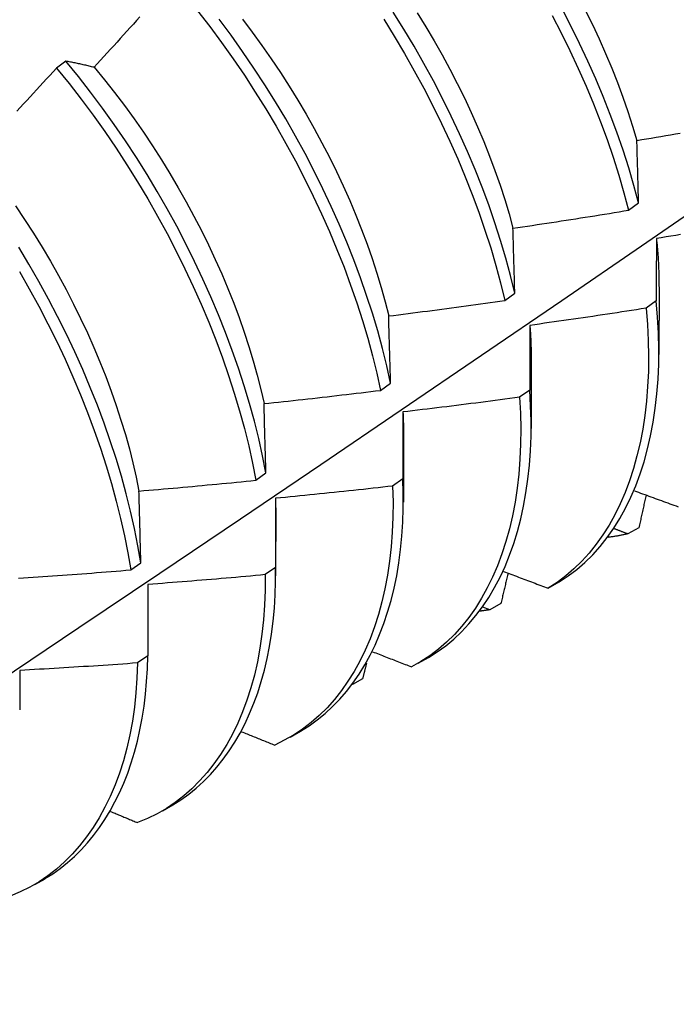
# Model space of a CAD drawing. Header units: inches. Extents: x 17 to 237, y 17 to 149.
# Tile 90 of 113: x 223.75 to 223.929, y 78.497 to 78.765. Entities that reach past the tile are written whole.
import ezdxf

# ---------------------------------------------------------------- set-up
doc = ezdxf.new("R2010")
doc.units = ezdxf.units.IN
doc.header["$MEASUREMENT"] = 0
doc.layers.add('Visible Edges(ANSI)', color=7, linetype='Continuous', lineweight=25)

msp = doc.modelspace()

# ---------------------------------------------------------------- linework, layer by layer
at = {"layer": 'Visible Edges(ANSI)'}
for p, q in [((223.7629, 78.75372), (223.76035, 78.75178)), ((223.91614, 78.71312), (223.91886, 78.7151)), ((223.88241, 78.68857), (223.88514, 78.69055)), ((223.92442, 78.69229), (223.9244, 78.6738)), ((223.92365, 78.6884), (223.92088, 78.68643)), ((223.88962, 78.6722), (223.8896, 78.65371)), ((223.84857, 78.66405), (223.85131, 78.66603)), ((223.88922, 78.66413), (223.88643, 78.66218)), ((223.85482, 78.65211), (223.8548, 78.63362)), ((223.81461, 78.63957), (223.81736, 78.64155)), ((223.85466, 78.63993), (223.85186, 78.63798)), ((223.82003, 78.63202), (223.82, 78.61353)), ((223.91892, 78.62665), (223.91588, 78.62497)), ((223.78054, 78.61514), (223.78329, 78.61712)), ((223.81999, 78.6158), (223.81718, 78.61386)), ((223.78522, 78.61119), (223.78519, 78.59175)), ((223.89422, 78.61017), (223.89722, 78.61191)), ((223.8783, 78.60431), (223.87648, 78.60502)), ((223.88134, 78.60597), (223.8783, 78.60431)), ((223.78519, 78.59175), (223.78237, 78.58981)), ((223.85879, 78.58971), (223.8616, 78.59133)), ((223.84369, 78.58545), (223.84098, 78.58398)), ((223.82399, 78.56962), (223.8268, 78.57124)), ((223.78919, 78.54953), (223.79201, 78.55115)), ((223.75439, 78.52944), (223.75721, 78.53106))]:
    msp.add_line(p, q, dxfattribs=at)
at = {"layer": 'Visible Edges(ANSI)', "flags": 128}
for points in [[(223.91886, 78.7151), (223.91758, 78.71988), (223.91616, 78.72468), (223.91462, 78.72951), (223.91295, 78.73434), (223.91115, 78.73919), (223.90924, 78.74404), (223.9072, 78.74889), (223.90505, 78.75373), (223.90279, 78.75856), (223.90041, 78.76336), (223.89793, 78.76814)], [(223.90433, 78.76762), (223.90626, 78.76369), (223.90811, 78.75975), (223.90987, 78.7558), (223.91153, 78.75184), (223.9131, 78.74788), (223.91458, 78.74392), (223.91595, 78.73997), (223.91722, 78.73604), (223.9184, 78.73212)], [(223.78305, 78.7658), (223.78216, 78.76481), (223.78127, 78.76382), (223.78038, 78.76283), (223.77949, 78.76185), (223.7786, 78.76086), (223.77771, 78.75988), (223.77682, 78.75889), (223.77592, 78.75791), (223.77503, 78.75693), (223.77414, 78.75595), (223.77324, 78.75497), (223.77235, 78.75399), (223.77145, 78.75301), (223.77055, 78.75203)], [(223.79875, 78.76743), (223.80206, 78.76315), (223.8053, 78.75879), (223.80845, 78.75436), (223.81151, 78.74986), (223.81448, 78.7453), (223.81736, 78.74068), (223.82014, 78.73601), (223.82283, 78.7313), (223.82541, 78.72655), (223.82789, 78.72177), (223.83026, 78.71696), (223.83253, 78.71214), (223.83468, 78.7073), (223.83672, 78.70245), (223.83864, 78.69759), (223.84044, 78.69274), (223.84211, 78.6879), (223.84367, 78.68308), (223.84509, 78.67828), (223.84639, 78.6735), (223.84755, 78.66876), (223.84857, 78.66405)], [(223.85131, 78.66603), (223.85027, 78.67074), (223.8491, 78.67548), (223.8478, 78.68026), (223.84637, 78.68507), (223.8448, 78.68989), (223.84312, 78.69474), (223.84131, 78.69959), (223.83938, 78.70444), (223.83733, 78.70929), (223.83517, 78.71413), (223.8329, 78.71895), (223.83052, 78.72376), (223.82803, 78.72854), (223.82544, 78.73328), (223.82275, 78.73799), (223.81995, 78.74265), (223.81707, 78.74727), (223.81409, 78.75182), (223.81102, 78.75632), (223.80787, 78.76075), (223.80462, 78.7651)], [(223.81097, 78.76516), (223.81366, 78.76161), (223.81629, 78.758), (223.81884, 78.75435), (223.82133, 78.75064), (223.82374, 78.74688), (223.82608, 78.74309), (223.82834, 78.73926), (223.83052, 78.7354), (223.83262, 78.73151), (223.83464, 78.72759), (223.83658, 78.72366), (223.83842, 78.71972), (223.84018, 78.71576), (223.84185, 78.7118), (223.84342, 78.70784), (223.8449, 78.70389), (223.84628, 78.69994), (223.84757, 78.696), (223.84875, 78.69208), (223.84982, 78.68818), (223.8508, 78.68431)], [(223.84944, 78.76511), (223.85232, 78.76049), (223.8551, 78.75582), (223.85778, 78.75111), (223.86036, 78.74636), (223.86284, 78.74157), (223.8652, 78.73677), (223.86746, 78.73194), (223.86961, 78.7271), (223.87164, 78.72225), (223.87356, 78.7174), (223.87535, 78.71255), (223.87702, 78.70771), (223.87857, 78.70289), (223.87998, 78.69808), (223.88126, 78.69331), (223.88241, 78.68857)], [(223.88514, 78.69055), (223.88398, 78.69529), (223.88269, 78.70007), (223.88127, 78.70488), (223.87971, 78.7097), (223.87803, 78.71454), (223.87623, 78.71939), (223.87431, 78.72424), (223.87227, 78.72909), (223.87011, 78.73393), (223.86784, 78.73876), (223.86546, 78.74356), (223.86298, 78.74834), (223.86039, 78.75309), (223.8577, 78.7578), (223.85491, 78.76246), (223.85203, 78.76708)], [(223.85858, 78.7669), (223.86091, 78.7631), (223.86318, 78.75927), (223.86536, 78.75541), (223.86746, 78.75152), (223.86948, 78.74761), (223.87142, 78.74368), (223.87327, 78.73973), (223.87502, 78.73578), (223.87669, 78.73182), (223.87826, 78.72786), (223.87974, 78.7239), (223.88112, 78.71995), (223.8824, 78.71602), (223.88357, 78.7121), (223.88464, 78.7082)], [(223.89531, 78.76616), (223.89778, 78.76138), (223.90015, 78.75657), (223.90241, 78.75174), (223.90455, 78.7469), (223.90657, 78.74205), (223.90848, 78.7372), (223.91027, 78.73235), (223.91193, 78.72752), (223.91346, 78.72269), (223.91487, 78.71789), (223.91614, 78.71312)], [(223.76035, 78.75178), (223.75945, 78.7508), (223.75855, 78.74983), (223.75765, 78.74886), (223.75674, 78.74788), (223.75584, 78.74691), (223.75493, 78.74594), (223.75403, 78.74497), (223.75312, 78.744), (223.75222, 78.74303), (223.75131, 78.74206), (223.7504, 78.74109), (223.74949, 78.74013)], [(223.76035, 78.75178), (223.76376, 78.74759), (223.76708, 78.74332), (223.77032, 78.73896), (223.77348, 78.73454), (223.77654, 78.73004), (223.77952, 78.72548), (223.7824, 78.72087), (223.78519, 78.71621), (223.78788, 78.7115), (223.79046, 78.70675), (223.79295, 78.70197), (223.79532, 78.69716), (223.79759, 78.69234), (223.79975, 78.6875), (223.80179, 78.68264), (223.80371, 78.67779), (223.80552, 78.67294), (223.8072, 78.6681), (223.80876, 78.66327), (223.8102, 78.65847), (223.8115, 78.65369), (223.81267, 78.64894), (223.81371, 78.64424), (223.81461, 78.63957)], [(223.77055, 78.75203), (223.77022, 78.75211), (223.7699, 78.75219), (223.76957, 78.75227), (223.76925, 78.75235), (223.76892, 78.75242), (223.7686, 78.7525), (223.76828, 78.75258), (223.76795, 78.75265), (223.76763, 78.75272), (223.76731, 78.7528), (223.76699, 78.75287), (223.76667, 78.75294), (223.76635, 78.75301), (223.76604, 78.75308), (223.76572, 78.75315), (223.7654, 78.75321), (223.76509, 78.75328), (223.76477, 78.75334), (223.76446, 78.75341), (223.76414, 78.75347), (223.76383, 78.75353), (223.76352, 78.7536), (223.76321, 78.75366), (223.7629, 78.75372)], [(223.81736, 78.64155), (223.81645, 78.64622), (223.8154, 78.65093), (223.81422, 78.65568), (223.81291, 78.66046), (223.81146, 78.66526), (223.80989, 78.67009), (223.8082, 78.67493), (223.80638, 78.67978), (223.80445, 78.68464), (223.8024, 78.68949), (223.80023, 78.69433), (223.79796, 78.69915), (223.79557, 78.70396), (223.79308, 78.70873), (223.79049, 78.71348), (223.78779, 78.71818), (223.785, 78.72285), (223.78211, 78.72746), (223.77912, 78.73201), (223.77605, 78.7365), (223.77289, 78.74092), (223.76964, 78.74527), (223.76631, 78.74954), (223.7629, 78.75372)], [(223.77055, 78.75203), (223.77337, 78.74862), (223.77613, 78.74513), (223.77882, 78.74159), (223.78145, 78.73799), (223.784, 78.73433), (223.78649, 78.73062), (223.7889, 78.72687), (223.79124, 78.72308), (223.7935, 78.71925), (223.79568, 78.71538), (223.79778, 78.71149), (223.7998, 78.70758), (223.80174, 78.70365), (223.80358, 78.6997), (223.80534, 78.69575), (223.80701, 78.69179), (223.80859, 78.68783), (223.81007, 78.68387), (223.81145, 78.67992), (223.81273, 78.67598), (223.81392, 78.67206), (223.815, 78.66817), (223.81598, 78.6643), (223.81685, 78.66045)], [(223.9184, 78.73212), (223.9197, 78.73234), (223.92101, 78.73256), (223.92232, 78.73278), (223.92363, 78.733), (223.92494, 78.73323), (223.92625, 78.73345), (223.92755, 78.73368), (223.92886, 78.73391), (223.93017, 78.73414)], [(223.91886, 78.7151), (223.91884, 78.71582), (223.91882, 78.71654), (223.9188, 78.71726), (223.91878, 78.71798), (223.91876, 78.7187), (223.91874, 78.71941), (223.91872, 78.72013), (223.9187, 78.72084), (223.91868, 78.72155), (223.91866, 78.72226), (223.91865, 78.72297), (223.91863, 78.72368), (223.91861, 78.72439), (223.91859, 78.7251), (223.91857, 78.72581), (223.91855, 78.72651), (223.91853, 78.72722), (223.91851, 78.72792), (223.91849, 78.72862), (223.91847, 78.72932), (223.91845, 78.73002), (223.91843, 78.73072), (223.91841, 78.73142), (223.9184, 78.73212)], [(223.61118, 78.49685), (223.63348, 78.51141), (223.65574, 78.52601), (223.67795, 78.54064), (223.70013, 78.5553), (223.72227, 78.56999), (223.74436, 78.58471), (223.76642, 78.59946), (223.78844, 78.61424), (223.81041, 78.62904), (223.83235, 78.64387), (223.85424, 78.65872), (223.8761, 78.6736), (223.89791, 78.6885), (223.91969, 78.70342), (223.94143, 78.71836)], [(223.74917, 78.71431), (223.75165, 78.71061), (223.75407, 78.70686), (223.7564, 78.70306), (223.75867, 78.69923), (223.76085, 78.69537), (223.76295, 78.69148), (223.76497, 78.68757), (223.7669, 78.68364), (223.76875, 78.67969), (223.7705, 78.67574), (223.77217, 78.67178), (223.77375, 78.66781), (223.77523, 78.66386), (223.77661, 78.65991), (223.7779, 78.65597), (223.77909, 78.65205), (223.78017, 78.64815), (223.78116, 78.64428), (223.78203, 78.64044), (223.7828, 78.63663)], [(223.88464, 78.7082), (223.88596, 78.70839), (223.88727, 78.70859), (223.88859, 78.70878), (223.8899, 78.70898), (223.89122, 78.70918), (223.89253, 78.70937), (223.89384, 78.70957), (223.89516, 78.70977), (223.89647, 78.70997), (223.89778, 78.71018), (223.89909, 78.71038), (223.90041, 78.71058), (223.90172, 78.71079), (223.90303, 78.711), (223.90434, 78.7112), (223.90565, 78.71141), (223.90696, 78.71162), (223.90828, 78.71183), (223.90959, 78.71204), (223.9109, 78.71226), (223.91221, 78.71247), (223.91352, 78.71268), (223.91483, 78.7129), (223.91614, 78.71312)], [(223.88514, 78.69055), (223.88512, 78.6913), (223.8851, 78.69204), (223.88508, 78.69279), (223.88506, 78.69353), (223.88504, 78.69427), (223.88502, 78.69502), (223.885, 78.69576), (223.88498, 78.6965), (223.88496, 78.69724), (223.88494, 78.69798), (223.88492, 78.69871), (223.88489, 78.69945), (223.88487, 78.70018), (223.88485, 78.70092), (223.88483, 78.70165), (223.88481, 78.70238), (223.88479, 78.70311), (223.88477, 78.70384), (223.88475, 78.70457), (223.88473, 78.7053), (223.88471, 78.70603), (223.88469, 78.70675), (223.88467, 78.70748), (223.88464, 78.7082)], [(223.93028, 78.70646), (223.92897, 78.70625), (223.92766, 78.70603), (223.92634, 78.70582), (223.92503, 78.70561), (223.92371, 78.7054)], [(223.92371, 78.7054), (223.92371, 78.7047), (223.92371, 78.704), (223.9237, 78.7033), (223.9237, 78.7026), (223.9237, 78.7019), (223.92369, 78.7012), (223.92369, 78.7005), (223.92369, 78.6998), (223.92368, 78.69909), (223.92368, 78.69838), (223.92368, 78.69768), (223.92368, 78.69697), (223.92367, 78.69626), (223.92367, 78.69555), (223.92367, 78.69484), (223.92367, 78.69413), (223.92367, 78.69342), (223.92366, 78.6927), (223.92366, 78.69199), (223.92366, 78.69127), (223.92366, 78.69055), (223.92366, 78.68984), (223.92366, 78.68912), (223.92365, 78.6884)], [(223.92371, 78.7054), (223.92377, 78.70484), (223.92383, 78.70427), (223.92388, 78.70372), (223.92393, 78.70316), (223.92398, 78.7026), (223.92402, 78.70205), (223.92407, 78.70149), (223.92411, 78.70094), (223.92414, 78.70039), (223.92418, 78.69984), (223.92421, 78.69929), (223.92424, 78.69875), (223.92427, 78.6982), (223.92429, 78.69766), (223.92431, 78.69712), (223.92433, 78.69658), (223.92435, 78.69604), (223.92436, 78.6955), (223.92438, 78.69497), (223.92439, 78.69443), (223.92439, 78.6939), (223.9244, 78.69337), (223.9244, 78.69284), (223.9244, 78.69232)], [(223.78329, 78.61712), (223.78251, 78.62174), (223.78158, 78.6264), (223.78053, 78.63112), (223.77933, 78.63587), (223.77801, 78.64065), (223.77656, 78.64546), (223.77498, 78.65029), (223.77328, 78.65513), (223.77146, 78.65998), (223.76952, 78.66484), (223.76747, 78.66969), (223.7653, 78.67453), (223.76302, 78.67935), (223.76063, 78.68416), (223.75814, 78.68893), (223.75554, 78.69367), (223.75284, 78.69838), (223.75004, 78.70304)], [(223.75024, 78.6964), (223.75293, 78.69169), (223.75552, 78.68695), (223.75801, 78.68217), (223.76039, 78.67736), (223.76266, 78.67254), (223.76482, 78.6677), (223.76686, 78.66285), (223.76879, 78.65799), (223.7706, 78.65314), (223.77229, 78.6483), (223.77386, 78.64347), (223.7753, 78.63866), (223.77662, 78.63388), (223.7778, 78.62913), (223.77885, 78.62442), (223.77976, 78.61976), (223.78054, 78.61514)], [(223.8508, 78.68431), (223.85212, 78.68448), (223.85343, 78.68464), (223.85475, 78.68481), (223.85607, 78.68498), (223.85739, 78.68515), (223.85871, 78.68532), (223.86003, 78.68549), (223.86135, 78.68566), (223.86266, 78.68584), (223.86398, 78.68601), (223.8653, 78.68619), (223.86662, 78.68636), (223.86793, 78.68654), (223.86925, 78.68672), (223.87057, 78.6869), (223.87189, 78.68708), (223.8732, 78.68726), (223.87452, 78.68745), (223.87583, 78.68763), (223.87715, 78.68782), (223.87847, 78.688), (223.87978, 78.68819), (223.8811, 78.68838), (223.88241, 78.68857)], [(223.89722, 78.61191), (223.89967, 78.61351), (223.90201, 78.61528), (223.90424, 78.61721), (223.90636, 78.6193), (223.90838, 78.62154), (223.91028, 78.62394), (223.91207, 78.62649), (223.91375, 78.62918), (223.9153, 78.632), (223.91675, 78.63497), (223.91807, 78.63806), (223.91927, 78.64129), (223.92035, 78.64463), (223.9213, 78.6481), (223.92213, 78.65168), (223.92283, 78.65537), (223.9234, 78.65917), (223.92384, 78.66307), (223.92415, 78.66707), (223.92433, 78.67116), (223.92437, 78.67534), (223.92427, 78.67961), (223.92403, 78.68397), (223.92365, 78.6884)], [(223.92088, 78.68643), (223.91956, 78.68623), (223.91824, 78.68602), (223.91693, 78.68581), (223.91561, 78.68561), (223.9143, 78.68541), (223.91298, 78.68521), (223.91166, 78.685), (223.91035, 78.6848), (223.90903, 78.68461), (223.90771, 78.68441), (223.90639, 78.68421), (223.90507, 78.68402), (223.90376, 78.68382), (223.90244, 78.68363), (223.90112, 78.68344), (223.8998, 78.68325), (223.89848, 78.68306), (223.89716, 78.68287), (223.89584, 78.68268), (223.89452, 78.68249), (223.8932, 78.68231), (223.89188, 78.68212), (223.89056, 78.68194), (223.88924, 78.68176)], [(223.92088, 78.68643), (223.92124, 78.68201), (223.92147, 78.67766), (223.92156, 78.6734), (223.92151, 78.66922), (223.92132, 78.66513), (223.921, 78.66114), (223.92055, 78.65725), (223.91997, 78.65346), (223.91926, 78.64978), (223.91842, 78.64621), (223.91746, 78.64275), (223.91637, 78.63941), (223.91516, 78.6362), (223.91383, 78.63312), (223.91238, 78.63016), (223.91081, 78.62734), (223.90912, 78.62467), (223.90733, 78.62213), (223.90541, 78.61974), (223.90339, 78.61751), (223.90126, 78.61543), (223.89902, 78.61351), (223.89667, 78.61176), (223.89422, 78.61017)], [(223.85131, 78.66603), (223.85129, 78.6668), (223.85127, 78.66758), (223.85125, 78.66835), (223.85123, 78.66912), (223.8512, 78.66989), (223.85118, 78.67065), (223.85116, 78.67142), (223.85114, 78.67219), (223.85112, 78.67295), (223.8511, 78.67372), (223.85108, 78.67448), (223.85106, 78.67524), (223.85104, 78.676), (223.85101, 78.67676), (223.85099, 78.67752), (223.85097, 78.67828), (223.85095, 78.67904), (223.85093, 78.6798), (223.85091, 78.68055), (223.85088, 78.68131), (223.85086, 78.68206), (223.85084, 78.68281), (223.85082, 78.68356), (223.8508, 78.68431)], [(223.88924, 78.68176), (223.88924, 78.68104), (223.88924, 78.68031), (223.88924, 78.67959), (223.88924, 78.67886), (223.88923, 78.67813), (223.88923, 78.67741), (223.88923, 78.67668), (223.88923, 78.67595), (223.88923, 78.67522), (223.88923, 78.67448), (223.88923, 78.67375), (223.88922, 78.67302), (223.88922, 78.67228), (223.88922, 78.67155), (223.88922, 78.67081), (223.88922, 78.67007), (223.88922, 78.66933), (223.88922, 78.66859), (223.88922, 78.66785), (223.88922, 78.66711), (223.88922, 78.66637), (223.88922, 78.66562), (223.88922, 78.66488), (223.88922, 78.66413)], [(223.88924, 78.68176), (223.88928, 78.68135), (223.88931, 78.68095), (223.88933, 78.68054), (223.88936, 78.68013), (223.88939, 78.67973), (223.88941, 78.67933), (223.88943, 78.67893), (223.88946, 78.67852), (223.88948, 78.67812), (223.88949, 78.67772), (223.88951, 78.67732), (223.88953, 78.67693), (223.88954, 78.67653), (223.88955, 78.67613), (223.88957, 78.67574), (223.88958, 78.67534), (223.88959, 78.67495), (223.88959, 78.67455), (223.8896, 78.67416), (223.8896, 78.67377), (223.88961, 78.67338), (223.88961, 78.67299), (223.88961, 78.6726), (223.88961, 78.67222)], [(223.81685, 78.66045), (223.81817, 78.66059), (223.8195, 78.66073), (223.82082, 78.66087), (223.82214, 78.66101), (223.82346, 78.66115), (223.82479, 78.6613), (223.82611, 78.66144), (223.82743, 78.66159), (223.82875, 78.66173), (223.83008, 78.66188), (223.8314, 78.66203), (223.83272, 78.66218), (223.83404, 78.66233), (223.83536, 78.66248), (223.83669, 78.66263), (223.83801, 78.66279), (223.83933, 78.66294), (223.84065, 78.6631), (223.84197, 78.66325), (223.84329, 78.66341), (223.84461, 78.66357), (223.84593, 78.66373), (223.84725, 78.66389), (223.84857, 78.66405)], [(223.8616, 78.59133), (223.86401, 78.59284), (223.86632, 78.59451), (223.86854, 78.59633), (223.87065, 78.59831), (223.87266, 78.60043), (223.87457, 78.6027), (223.87637, 78.60511), (223.87806, 78.60765), (223.87964, 78.61033), (223.88112, 78.61314), (223.88248, 78.61608), (223.88372, 78.61914), (223.88486, 78.62232), (223.88587, 78.62562), (223.88677, 78.62903), (223.88754, 78.63254), (223.88819, 78.63616), (223.88872, 78.63988), (223.88913, 78.6437), (223.88941, 78.64762), (223.88956, 78.65162), (223.88957, 78.65571), (223.88946, 78.65988), (223.88922, 78.66413)], [(223.81736, 78.64155), (223.81734, 78.64235), (223.81732, 78.64315), (223.8173, 78.64394), (223.81728, 78.64474), (223.81726, 78.64554), (223.81724, 78.64633), (223.81722, 78.64712), (223.81719, 78.64791), (223.81717, 78.64871), (223.81715, 78.6495), (223.81713, 78.65028), (223.81711, 78.65107), (223.81709, 78.65186), (223.81707, 78.65265), (223.81705, 78.65343), (223.81702, 78.65422), (223.817, 78.655), (223.81698, 78.65578), (223.81696, 78.65656), (223.81694, 78.65734), (223.81692, 78.65812), (223.81689, 78.6589), (223.81687, 78.65968), (223.81685, 78.66045)], [(223.88643, 78.66218), (223.88511, 78.662), (223.88379, 78.66182), (223.88247, 78.66164), (223.88114, 78.66146), (223.87982, 78.66129), (223.8785, 78.66112), (223.87718, 78.66094), (223.87586, 78.66077), (223.87453, 78.6606), (223.87321, 78.66043), (223.87189, 78.66026), (223.87056, 78.6601), (223.86924, 78.65993), (223.86792, 78.65977), (223.86659, 78.6596), (223.86527, 78.65944), (223.86395, 78.65928), (223.86262, 78.65912), (223.8613, 78.65896), (223.85997, 78.6588), (223.85865, 78.65864), (223.85732, 78.65849), (223.856, 78.65833), (223.85467, 78.65818)], [(223.88643, 78.66218), (223.88667, 78.65782), (223.88677, 78.65355), (223.88673, 78.64936), (223.88655, 78.64527), (223.88624, 78.64127), (223.8858, 78.63737), (223.88522, 78.63358), (223.88452, 78.62989), (223.88369, 78.62632), (223.88273, 78.62286), (223.88164, 78.61952), (223.88044, 78.6163), (223.87911, 78.61321), (223.87766, 78.61025), (223.8761, 78.60743), (223.87442, 78.60475), (223.87262, 78.6022), (223.87072, 78.59981), (223.8687, 78.59756), (223.86658, 78.59548), (223.86434, 78.59354), (223.86201, 78.59178), (223.85957, 78.59017), (223.85703, 78.58874)], [(223.85467, 78.65818), (223.85467, 78.65743), (223.85467, 78.65668), (223.85467, 78.65593), (223.85467, 78.65518), (223.85467, 78.65442), (223.85467, 78.65367), (223.85467, 78.65291), (223.85467, 78.65216), (223.85466, 78.6514), (223.85466, 78.65064), (223.85466, 78.64989), (223.85466, 78.64913), (223.85466, 78.64837), (223.85466, 78.6476), (223.85466, 78.64684), (223.85466, 78.64608), (223.85466, 78.64531), (223.85466, 78.64455), (223.85466, 78.64378), (223.85466, 78.64301), (223.85466, 78.64224), (223.85466, 78.64148), (223.85466, 78.64071), (223.85466, 78.63993)], [(223.85467, 78.65818), (223.85469, 78.65792), (223.8547, 78.65766), (223.85471, 78.65741), (223.85472, 78.65715), (223.85473, 78.6569), (223.85474, 78.65664), (223.85475, 78.65639), (223.85476, 78.65613), (223.85477, 78.65588), (223.85477, 78.65563), (223.85478, 78.65537), (223.85479, 78.65512), (223.85479, 78.65487), (223.8548, 78.65462), (223.8548, 78.65436), (223.85481, 78.65411), (223.85481, 78.65386), (223.85481, 78.65361), (223.85481, 78.65336), (223.85482, 78.65311), (223.85482, 78.65286), (223.85482, 78.65261), (223.85482, 78.65236), (223.85482, 78.65212)], [(223.7828, 78.63663), (223.78413, 78.63674), (223.78545, 78.63685), (223.78678, 78.63696), (223.78811, 78.63708), (223.78943, 78.63719), (223.79076, 78.63731), (223.79209, 78.63743), (223.79341, 78.63755), (223.79474, 78.63766), (223.79606, 78.63778), (223.79739, 78.63791), (223.79872, 78.63803), (223.80004, 78.63815), (223.80137, 78.63828), (223.80269, 78.6384), (223.80402, 78.63853), (223.80534, 78.63865), (223.80667, 78.63878), (223.80799, 78.63891), (223.80932, 78.63904), (223.81064, 78.63917), (223.81196, 78.63931), (223.81329, 78.63944), (223.81461, 78.63957)], [(223.8268, 78.57125), (223.82911, 78.5727), (223.83133, 78.57429), (223.83346, 78.57603), (223.8355, 78.57791), (223.83745, 78.57992), (223.8393, 78.58206), (223.84106, 78.58434), (223.84272, 78.58674), (223.84428, 78.58927), (223.84573, 78.59192), (223.84709, 78.59468), (223.84834, 78.59756), (223.84948, 78.60055), (223.85052, 78.60365), (223.85145, 78.60686), (223.85227, 78.61017), (223.85298, 78.61357), (223.85357, 78.61707), (223.85405, 78.62067), (223.85441, 78.62436), (223.85465, 78.62813), (223.85478, 78.63198), (223.85478, 78.63592), (223.85466, 78.63993)], [(223.78329, 78.61712), (223.78327, 78.61794), (223.78326, 78.61876), (223.78324, 78.61959), (223.78322, 78.62041), (223.7832, 78.62123), (223.78318, 78.62205), (223.78316, 78.62286), (223.78314, 78.62368), (223.78312, 78.6245), (223.7831, 78.62531), (223.78308, 78.62613), (223.78306, 78.62694), (223.78303, 78.62775), (223.78301, 78.62857), (223.78299, 78.62938), (223.78297, 78.63019), (223.78295, 78.631), (223.78293, 78.6318), (223.78291, 78.63261), (223.78289, 78.63342), (223.78287, 78.63422), (223.78284, 78.63502), (223.78282, 78.63583), (223.7828, 78.63663)], [(223.85186, 78.63798), (223.85198, 78.6337), (223.85195, 78.62951), (223.85178, 78.6254), (223.85148, 78.6214), (223.85105, 78.6175), (223.85048, 78.6137), (223.84978, 78.61001), (223.84895, 78.60643), (223.848, 78.60297), (223.84692, 78.59962), (223.84572, 78.5964), (223.84439, 78.59331), (223.84295, 78.59034), (223.84139, 78.58751), (223.83971, 78.58482), (223.83792, 78.58228), (223.83602, 78.57987), (223.83401, 78.57762), (223.83189, 78.57552), (223.82967, 78.57358), (223.82734, 78.5718), (223.82491, 78.57018), (223.82238, 78.56874), (223.81975, 78.56746)], [(223.85186, 78.63798), (223.85054, 78.63783), (223.84921, 78.63768), (223.84789, 78.63753), (223.84656, 78.63738), (223.84523, 78.63724), (223.84391, 78.63709), (223.84258, 78.63695), (223.84125, 78.6368), (223.83992, 78.63666), (223.8386, 78.63652), (223.83727, 78.63638), (223.83594, 78.63624), (223.83461, 78.6361), (223.83329, 78.63596), (223.83196, 78.63583), (223.83063, 78.63569), (223.8293, 78.63556), (223.82797, 78.63543), (223.82664, 78.63529), (223.82532, 78.63516), (223.82399, 78.63503), (223.82266, 78.63491), (223.82133, 78.63478), (223.82, 78.63465)], [(223.9177, 78.63671), (223.91826, 78.63651), (223.91883, 78.6363), (223.9194, 78.63609), (223.91996, 78.63588), (223.92053, 78.63568), (223.9211, 78.63547), (223.92166, 78.63526), (223.92223, 78.63505), (223.9228, 78.63485), (223.92337, 78.63464), (223.92394, 78.63443), (223.9245, 78.63422), (223.92507, 78.63402), (223.92564, 78.63381), (223.92621, 78.6336), (223.92678, 78.6334), (223.92735, 78.63319), (223.92791, 78.63298), (223.92848, 78.63278), (223.92905, 78.63257), (223.92962, 78.63237)], [(223.82, 78.63465), (223.82, 78.63388), (223.82, 78.6331), (223.82, 78.63233), (223.82, 78.63155), (223.81999, 78.63077), (223.81999, 78.62999), (223.81999, 78.62921), (223.81999, 78.62843), (223.81999, 78.62765), (223.81999, 78.62687), (223.81999, 78.62608), (223.81999, 78.6253), (223.81999, 78.62451), (223.81999, 78.62372), (223.81999, 78.62294), (223.81999, 78.62215), (223.81999, 78.62136), (223.81999, 78.62057), (223.81999, 78.61978), (223.81999, 78.61898), (223.81999, 78.61819), (223.81999, 78.61739), (223.81999, 78.6166), (223.81999, 78.6158)], [(223.82, 78.63465), (223.82, 78.63454), (223.82, 78.63443), (223.82001, 78.63432), (223.82001, 78.63421), (223.82001, 78.6341), (223.82001, 78.63399), (223.82001, 78.63388), (223.82001, 78.63377), (223.82002, 78.63366), (223.82002, 78.63355), (223.82002, 78.63344), (223.82002, 78.63333), (223.82002, 78.63322), (223.82002, 78.63311), (223.82002, 78.633), (223.82002, 78.63289), (223.82002, 78.63278), (223.82002, 78.63267), (223.82002, 78.63257), (223.82002, 78.63246), (223.82002, 78.63235), (223.82002, 78.63224), (223.82002, 78.63213), (223.82002, 78.63202)], [(223.92089, 78.63554), (223.92081, 78.63517), (223.92073, 78.6348), (223.92065, 78.63443), (223.92057, 78.63406), (223.92049, 78.63369), (223.9204, 78.63332), (223.92032, 78.63295), (223.92024, 78.63258), (223.92016, 78.63221), (223.92007, 78.63184), (223.91999, 78.63147), (223.91991, 78.63109), (223.91983, 78.63072), (223.91975, 78.63035), (223.91966, 78.62998), (223.91958, 78.62961), (223.9195, 78.62924), (223.91942, 78.62887), (223.91933, 78.6285), (223.91925, 78.62813), (223.91917, 78.62776), (223.91908, 78.62739), (223.919, 78.62702), (223.91892, 78.62665)], [(223.91588, 78.62497), (223.91573, 78.62503), (223.91557, 78.62509), (223.91542, 78.62515), (223.91526, 78.6252), (223.91511, 78.62526), (223.91495, 78.62532), (223.9148, 78.62538), (223.91464, 78.62544), (223.91448, 78.6255), (223.91433, 78.62556), (223.91417, 78.62562), (223.91402, 78.62568), (223.91386, 78.62574), (223.91371, 78.6258), (223.91355, 78.62585), (223.9134, 78.62591), (223.91324, 78.62597), (223.91309, 78.62603), (223.91293, 78.62609), (223.91278, 78.62615), (223.91262, 78.62621), (223.91246, 78.62627), (223.91231, 78.62633), (223.91215, 78.62639)], [(223.91588, 78.62497), (223.91566, 78.62492), (223.91544, 78.62487), (223.91522, 78.62482), (223.915, 78.62477), (223.91477, 78.62472), (223.91455, 78.62468), (223.91433, 78.62463), (223.9141, 78.62459), (223.91388, 78.62454), (223.91365, 78.6245), (223.91343, 78.62446), (223.9132, 78.62442), (223.91298, 78.62438), (223.91275, 78.62434), (223.91252, 78.62431), (223.91229, 78.62427), (223.91207, 78.62424), (223.91184, 78.6242), (223.91161, 78.62417), (223.91138, 78.62414), (223.91115, 78.62411), (223.91092, 78.62408), (223.91069, 78.62405), (223.91046, 78.62402)], [(223.74998, 78.61293), (223.75131, 78.61301), (223.75264, 78.6131), (223.75397, 78.61319), (223.7553, 78.61327), (223.75663, 78.61336), (223.75796, 78.61345), (223.75929, 78.61354), (223.76062, 78.61364), (223.76194, 78.61373), (223.76327, 78.61383), (223.7646, 78.61392), (223.76593, 78.61402), (223.76726, 78.61411), (223.76859, 78.61421), (223.76992, 78.61431), (223.77124, 78.61441), (223.77257, 78.61451), (223.7739, 78.61462), (223.77523, 78.61472), (223.77655, 78.61482), (223.77788, 78.61493), (223.77921, 78.61504), (223.78054, 78.61514)], [(223.79199, 78.55117), (223.7942, 78.55256), (223.79634, 78.55408), (223.79839, 78.55573), (223.80036, 78.55751), (223.80224, 78.55941), (223.80404, 78.56144), (223.80575, 78.56358), (223.80737, 78.56584), (223.8089, 78.56822), (223.81034, 78.57071), (223.81168, 78.5733), (223.81293, 78.57601), (223.81408, 78.57882), (223.81514, 78.58172), (223.81609, 78.58473), (223.81695, 78.58783), (223.8177, 78.59103), (223.81835, 78.59432), (223.81889, 78.59769), (223.81933, 78.60115), (223.81966, 78.6047), (223.81988, 78.60832), (223.81999, 78.61203), (223.81999, 78.6158)], [(223.88207, 78.61475), (223.88258, 78.61456), (223.88308, 78.61437), (223.88359, 78.61418), (223.88409, 78.61399), (223.8846, 78.6138), (223.8851, 78.61361), (223.88561, 78.61341), (223.88611, 78.61322), (223.88662, 78.61303), (223.88713, 78.61284), (223.88763, 78.61265), (223.88814, 78.61246), (223.88864, 78.61227), (223.88915, 78.61208), (223.88966, 78.61189), (223.89016, 78.6117), (223.89067, 78.61151), (223.89118, 78.61131), (223.89168, 78.61112), (223.89219, 78.61093), (223.8927, 78.61074), (223.89321, 78.61055), (223.89371, 78.61036), (223.89422, 78.61017)], [(223.81718, 78.61386), (223.81717, 78.60965), (223.81701, 78.60554), (223.81672, 78.60153), (223.81629, 78.59762), (223.81573, 78.59382), (223.81504, 78.59012), (223.81422, 78.58653), (223.81327, 78.58307), (223.8122, 78.57972), (223.811, 78.57649), (223.80968, 78.5734), (223.80824, 78.57043), (223.80668, 78.5676), (223.80501, 78.5649), (223.80322, 78.56235), (223.80133, 78.55994), (223.79932, 78.55768), (223.79721, 78.55557), (223.79499, 78.55362), (223.79267, 78.55183), (223.79025, 78.5502), (223.78772, 78.54874), (223.78511, 78.54744), (223.78239, 78.54633)], [(223.81718, 78.61386), (223.81585, 78.61373), (223.81452, 78.61361), (223.81319, 78.61349), (223.81186, 78.61337), (223.81053, 78.61325), (223.8092, 78.61313), (223.80787, 78.61301), (223.80654, 78.6129), (223.8052, 78.61278), (223.80387, 78.61267), (223.80254, 78.61256), (223.80121, 78.61245), (223.79988, 78.61234), (223.79855, 78.61223), (223.79721, 78.61212), (223.79588, 78.61201), (223.79455, 78.6119), (223.79322, 78.6118), (223.79189, 78.61169), (223.79055, 78.61159), (223.78922, 78.61149), (223.78789, 78.61139), (223.78656, 78.61129), (223.78522, 78.61119)], [(223.8833, 78.61429), (223.88322, 78.61394), (223.88314, 78.6136), (223.88306, 78.61325), (223.88298, 78.6129), (223.88289, 78.61256), (223.88281, 78.61221), (223.88273, 78.61186), (223.88265, 78.61152), (223.88257, 78.61117), (223.88249, 78.61082), (223.8824, 78.61048), (223.88232, 78.61013), (223.88224, 78.60978), (223.88216, 78.60944), (223.88208, 78.60909), (223.882, 78.60874), (223.88191, 78.6084), (223.88183, 78.60805), (223.88175, 78.6077), (223.88167, 78.60736), (223.88158, 78.60701), (223.8815, 78.60666), (223.88142, 78.60632), (223.88134, 78.60597)], [(223.8783, 78.60431), (223.87819, 78.60429), (223.87808, 78.60427), (223.87797, 78.60425), (223.87786, 78.60423), (223.87775, 78.60421), (223.87764, 78.6042), (223.87754, 78.60418), (223.87743, 78.60416), (223.87732, 78.60415), (223.87721, 78.60413), (223.8771, 78.60411), (223.87699, 78.6041), (223.87688, 78.60408), (223.87677, 78.60406), (223.87666, 78.60405), (223.87655, 78.60403), (223.87644, 78.60402), (223.87633, 78.604), (223.87622, 78.60399), (223.87611, 78.60397), (223.87599, 78.60396), (223.87588, 78.60395), (223.87577, 78.60393), (223.87566, 78.60392)], [(223.75718, 78.5311), (223.7593, 78.53242), (223.76134, 78.53387), (223.76331, 78.53544), (223.76521, 78.53712), (223.76703, 78.53891), (223.76877, 78.54082), (223.77043, 78.54284), (223.77201, 78.54496), (223.77351, 78.54719), (223.77492, 78.54952), (223.77625, 78.55195), (223.77749, 78.55448), (223.77865, 78.55711), (223.77972, 78.55983), (223.78069, 78.56265), (223.78158, 78.56555), (223.78237, 78.56854), (223.78307, 78.57162), (223.78367, 78.57478), (223.78417, 78.57802), (223.78458, 78.58134), (223.78488, 78.58473), (223.78509, 78.5882), (223.78519, 78.59175)], [(223.84642, 78.59288), (223.84686, 78.5927), (223.8473, 78.59253), (223.84774, 78.59236), (223.84818, 78.59219), (223.84863, 78.59201), (223.84907, 78.59184), (223.84951, 78.59167), (223.84995, 78.5915), (223.85039, 78.59132), (223.85083, 78.59115), (223.85127, 78.59098), (223.85172, 78.59081), (223.85216, 78.59063), (223.8526, 78.59046), (223.85304, 78.59029), (223.85348, 78.59012), (223.85393, 78.58995), (223.85437, 78.58977), (223.85481, 78.5896), (223.85525, 78.58943), (223.8557, 78.58926), (223.85614, 78.58909), (223.85658, 78.58891), (223.85703, 78.58874)], [(223.78237, 78.58981), (223.78223, 78.58568), (223.78196, 78.58166), (223.78154, 78.57774), (223.78099, 78.57393), (223.7803, 78.57023), (223.77949, 78.56664), (223.77855, 78.56317), (223.77748, 78.55981), (223.77628, 78.55658), (223.77497, 78.55348), (223.77353, 78.55051), (223.77198, 78.54767), (223.77031, 78.54497), (223.76853, 78.54242), (223.76664, 78.54), (223.76463, 78.53773), (223.76253, 78.53562), (223.76031, 78.53366), (223.758, 78.53186), (223.75558, 78.53022), (223.75307, 78.52874), (223.75046, 78.52744), (223.74775, 78.5263)], [(223.78237, 78.58981), (223.78104, 78.58971), (223.77971, 78.58961), (223.77837, 78.58952), (223.77704, 78.58943), (223.77571, 78.58934), (223.77437, 78.58925), (223.77304, 78.58916), (223.7717, 78.58907), (223.77037, 78.58898), (223.76904, 78.58889), (223.7677, 78.58881), (223.76637, 78.58872), (223.76503, 78.58864), (223.7637, 78.58856), (223.76236, 78.58848), (223.76103, 78.5884), (223.75969, 78.58832), (223.75836, 78.58824), (223.75702, 78.58816), (223.75569, 78.58809), (223.75435, 78.58801), (223.75302, 78.58794), (223.75168, 78.58787), (223.75035, 78.5878)], [(223.84478, 78.5898), (223.84474, 78.58962), (223.84469, 78.58944), (223.84465, 78.58926), (223.8446, 78.58908), (223.84456, 78.58889), (223.84451, 78.58871), (223.84447, 78.58853), (223.84442, 78.58835), (223.84437, 78.58817), (223.84433, 78.58799), (223.84428, 78.58781), (223.84424, 78.58763), (223.84419, 78.58744), (223.84415, 78.58726), (223.8441, 78.58708), (223.84406, 78.5869), (223.84401, 78.58672), (223.84396, 78.58654), (223.84392, 78.58636), (223.84387, 78.58617), (223.84383, 78.58599), (223.84378, 78.58581), (223.84374, 78.58563), (223.84369, 78.58545)], [(223.75035, 78.5878), (223.75034, 78.58697), (223.75034, 78.58615), (223.75034, 78.58532), (223.75034, 78.5845), (223.75033, 78.58367), (223.75033, 78.58284), (223.75033, 78.58201), (223.75033, 78.58118), (223.75032, 78.58035), (223.75032, 78.57952), (223.75032, 78.57868), (223.75031, 78.57785), (223.75031, 78.57701)], [(223.81074, 78.57108), (223.81112, 78.57093), (223.81149, 78.57078), (223.81187, 78.57063), (223.81224, 78.57048), (223.81262, 78.57033), (223.81299, 78.57018), (223.81337, 78.57002), (223.81374, 78.56987), (223.81412, 78.56972), (223.81449, 78.56957), (223.81487, 78.56942), (223.81524, 78.56927), (223.81562, 78.56912), (223.81599, 78.56897), (223.81637, 78.56882), (223.81674, 78.56867), (223.81712, 78.56852), (223.81749, 78.56836), (223.81787, 78.56821), (223.81824, 78.56806), (223.81862, 78.56791), (223.819, 78.56776), (223.81937, 78.56761), (223.81975, 78.56746)], [(223.77504, 78.54937), (223.77535, 78.54924), (223.77566, 78.54912), (223.77596, 78.54899), (223.77627, 78.54886), (223.77657, 78.54874), (223.77688, 78.54861), (223.77718, 78.54848), (223.77749, 78.54836), (223.7778, 78.54823), (223.7781, 78.5481), (223.77841, 78.54797), (223.77871, 78.54785), (223.77902, 78.54772), (223.77933, 78.54759), (223.77963, 78.54747), (223.77994, 78.54734), (223.78025, 78.54721), (223.78055, 78.54709), (223.78086, 78.54696), (223.78116, 78.54683), (223.78147, 78.54671), (223.78178, 78.54658), (223.78208, 78.54645), (223.78239, 78.54633)]]:
    msp.add_lwpolyline(points, dxfattribs=at)

doc.saveas('drawing.dxf')
